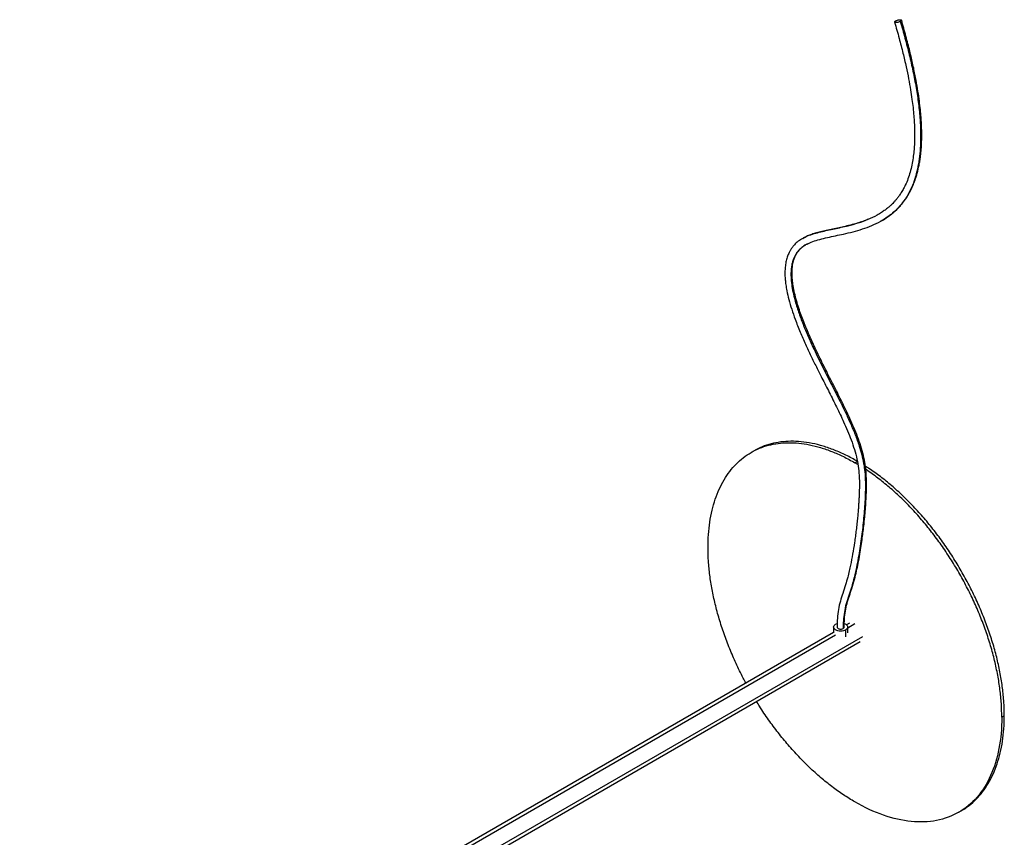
# Paper-space layout '_Isométrica' of a CAD drawing. Header units: millimetres. Extents: x -1033 to 124, y -743 to 515.
# Tile 44 of 44: x -706 to 124, y -174 to 515. Entities that reach past the tile are written whole.
import ezdxf

# ---------------------------------------------------------------- set-up
doc = ezdxf.new("R2010")
doc.units = ezdxf.units.MM

psp = doc.layouts.new('_Isométrica')

# ---------------------------------------------------------------- linework, layer by layer
at = {"color": 7, "linetype": 'Continuous', "lineweight": 25}
for p, q in [((19.74, 345.23), (19.24, 344.99)), ((-45.73, 331), (-46.14, 330.73)), ((-45.4, 331.16), (-45.73, 331)), ((-43.1, 325.57), (-42.84, 325.74)), ((-42.84, 325.74), (-42.42, 325.93)), ((-87.49, 151.56), (-89.61, 150.33)), ((-2.12, 141.67), (0, 142.89)), ((0.36, 140.13), (-2.12, 141.67)), ((-20.14, 3.27), (-20.14, -1.68)), ((-18.38, 5.72), (-17.04, 6.24)), ((-9.9, -5.14), (-9.9, 0.82)), ((-6.62, 6.57), (-9.18, 5.09)), ((-8.14, 2.65), (-2.12, 6.12)), ((-8.14, -1.68), (-8.14, 3.27)), ((-705.83, -400.12), (-18.38, -3.26)), ((4.24, -4.9), (-696.76, -409.58)), ((-20.14, -1.24), (-653.11, -366.64)), ((-694.46, -411.3), (2.38, -9.02)), ((123.74, -71.44), (121.62, -72.66)), ((85.37, -152.78), (87.49, -151.56))]:
    psp.add_line(p, q, dxfattribs=at)
for points, knots in [([(19.59, 345.13), (21.1, 346.01), (23.92, 347.64), (27.64, 350.3), (30.65, 352.75), (33.01, 354.93), (34.78, 356.72), (36.02, 358.08), (36.95, 359.15), (38.04, 360.46), (39.45, 362.28), (41.2, 364.76), (43.01, 367.66), (44.88, 371.06), (46.79, 375.11), (48.69, 379.96), (50.49, 385.75), (51.77, 391.28), (52.64, 396.23), (53.21, 400.29), (53.64, 404.35), (53.91, 408.04), (54.06, 411.02), (54.13, 413.11), (54.16, 414.41), (54.17, 415.28), (54.18, 416.19), (54.19, 417.84), (54.18, 420.54), (54.09, 424.34), (53.87, 429.02), (53.49, 434.56), (52.86, 441.07), (51.94, 448.57), (50.66, 457.08), (48.96, 466.61), (46.79, 477.15), (44.1, 488.71), (40.87, 501.28), (38.36, 510.01), (37.06, 514.53)], [0, 0, 0, 0, 0.037337, 0.069738, 0.097185, 0.119819, 0.137388, 0.149886, 0.158373, 0.166982, 0.18546, 0.206017, 0.228889, 0.253884, 0.282236, 0.314781, 0.351508, 0.392395, 0.414395, 0.437427, 0.461174, 0.481599, 0.497471, 0.508798, 0.514805, 0.518023, 0.522456, 0.529112, 0.544062, 0.564491, 0.587812, 0.61565, 0.647995, 0.684838, 0.726172, 0.771987, 0.822282, 0.877053, 0.936292, 1, 1, 1, 1]), ([(32.25, 513.91), (32.5, 514.06), (32.82, 514.21), (33.54, 514.48), (33.94, 514.61), (34.73, 514.81), (35.13, 514.87), (35.81, 514.94), (36.1, 514.93), (36.56, 514.88), (36.76, 514.83), (37.02, 514.65), (37.09, 514.53), (37.04, 514.25), (36.94, 514.09), (36.59, 513.77), (36.36, 513.6), (36.11, 513.46)], [0, 0, 0, 0, 0.125, 0.125, 0.25, 0.25, 0.375, 0.375, 0.5, 0.5, 0.625, 0.625, 0.75, 0.75, 0.875, 0.875, 1, 1, 1, 1]), ([(31.3, 512.84), (32.61, 508.29), (35.12, 499.56), (38.33, 487.05), (40.98, 475.65), (43.09, 465.36), (44.73, 456.2), (45.94, 448.13), (46.86, 440.83), (47.5, 434.22), (47.91, 428.26), (48.13, 423.19), (48.21, 418.65), (48.17, 414.17), (47.99, 409.31), (47.6, 404), (46.92, 398.27), (45.88, 392.33), (44.45, 386.43), (42.62, 380.78), (40.59, 375.92), (38.51, 371.87), (36.59, 368.66), (34.73, 365.98), (33.26, 364.09), (32.08, 362.68), (31.02, 361.49), (29.65, 360.05), (27.92, 358.36), (25.78, 356.49), (23.2, 354.48), (20.15, 352.38), (17.89, 351.08), (16.69, 350.39)], [0, 0, 0, 0, 0.065716, 0.126332, 0.181856, 0.232288, 0.277634, 0.317907, 0.353111, 0.388396, 0.419266, 0.445856, 0.46842, 0.492063, 0.518842, 0.548971, 0.582488, 0.619329, 0.657494, 0.695979, 0.73479, 0.764102, 0.791385, 0.815169, 0.835453, 0.844567, 0.856273, 0.871468, 0.890157, 0.912345, 0.938039, 0.967251, 1, 1, 1, 1]), ([(36.11, 513.46), (37.46, 508.77), (40.15, 499.39), (43.72, 485.37), (46.88, 471.43), (49.51, 457.6), (51.55, 443.95), (52.78, 431.67), (53.31, 420.77), (53.28, 411.21), (52.7, 401.99), (51.52, 393.17), (49.7, 384.85), (47.22, 377.1), (44.08, 370), (40.3, 363.61), (35.94, 357.95), (31.05, 353.01), (25.66, 348.85), (21.88, 346.25), (19.79, 345.25), (19.74, 345.23)], [0, 0, 0, 0, 0.066034, 0.132125, 0.198286, 0.264526, 0.330866, 0.397319, 0.447243, 0.49724, 0.54731, 0.597447, 0.64764, 0.697874, 0.748118, 0.798354, 0.848545, 0.898673, 0.948718, 0.99867, 1, 1, 1, 1]), ([(36.11, 513.46), (35.86, 513.32), (35.54, 513.17), (34.83, 512.89), (34.43, 512.76), (33.64, 512.57), (33.25, 512.5), (32.56, 512.44), (32.27, 512.44), (31.93, 512.48), (31.82, 512.5), (31.63, 512.55), (31.55, 512.58), (31.34, 512.71), (31.27, 512.83), (31.31, 513.11), (31.41, 513.27), (31.74, 513.59), (31.97, 513.75), (32.22, 513.89)], [0, 0, 0, 0, 0.125, 0.125, 0.25, 0.25, 0.375, 0.375, 0.5, 0.5, 0.5625, 0.5625, 0.625, 0.625, 0.75, 0.75, 0.875, 0.875, 1, 1, 1, 1]), ([(-46.07, 330.7), (-44.76, 331.41), (-41.75, 333.05), (-36.6, 334.73), (-30.91, 336.27), (-25.14, 337.56), (-19.36, 338.78), (-13.61, 340.01), (-6.87, 341.56), (0.78, 343.66), (9.12, 346.55), (14.29, 349.18), (16.84, 350.48)], [0, 0, 0, 0, 0.068635, 0.157904, 0.246519, 0.334679, 0.422514, 0.510081, 0.597424, 0.732915, 0.867973, 1, 1, 1, 1]), ([(9.1, 346.76), (7.95, 346.3), (5.3, 345.25), (0.81, 343.77), (-4.56, 342.23), (-10.08, 340.88), (-15.61, 339.66), (-20.89, 338.55), (-26.11, 337.44), (-31.01, 336.3), (-35.42, 335.12), (-39.32, 333.85), (-42.61, 332.58), (-44.55, 331.59), (-45.4, 331.16)], [0, 0, 0, 0, 0.0674141, 0.1555996, 0.2551639, 0.366186, 0.4570214, 0.5544171, 0.6501716, 0.7377613, 0.8171857, 0.8884342, 0.9515016, 1, 1, 1, 1]), ([(-42.42, 325.93), (-40.85, 326.67), (-37.51, 328.26), (-31.68, 329.95), (-25.2, 331.51), (-18.53, 332.91), (-11.34, 334.44), (-3.71, 336.23), (4.24, 338.53), (12.08, 341.33), (17.09, 343.87), (19.59, 345.13)], [0, 0, 0, 0, 0.086624, 0.185635, 0.28885, 0.392605, 0.495539, 0.622935, 0.748982, 0.874601, 1, 1, 1, 1]), ([(-46.14, 330.73), (-47.39, 329.96), (-49.96, 328.4), (-52.82, 325.7), (-54.94, 323.16), (-56.4, 320.97), (-57.72, 318.53), (-58.98, 315.56), (-60.07, 311.83), (-60.79, 307.71), (-61.1, 303.6), (-61.11, 299.71), (-60.87, 295.77), (-60.37, 291.41), (-59.42, 285.85), (-57.82, 278.97), (-55.45, 270.93), (-52.26, 261.77), (-48.37, 251.95), (-43.86, 241.66), (-39.27, 231.85), (-34.62, 222.37), (-29.44, 212.09), (-23.7, 200.89), (-17.52, 188.6), (-12.39, 177.84), (-8.3, 168.56), (-5.19, 160.82), (-2.43, 152.83), (-0.27, 144.69), (1.03, 136.81), (1.56, 129.9), (1.67, 124.02), (1.6, 119.06), (1.45, 114.62), (1.28, 111), (1.11, 108.14), (0.94, 105.69), (0.75, 103.01), (0.47, 99.6), (0.08, 95.36), (-0.44, 90.36), (-1.06, 85.03), (-1.74, 79.68), (-2.7, 72.91), (-3.98, 64.87), (-5.46, 56.95), (-6.86, 50.45), (-8.21, 44.96), (-10.05, 38.65), (-12.29, 31.97), (-14.54, 24.98), (-16.16, 17.91), (-17.02, 10.55), (-17.1, 5.73), (-17.14, 3.27)], [0, 0, 0, 0, 0.017455, 0.035694, 0.047111, 0.057365, 0.066359, 0.078346, 0.091919, 0.106602, 0.119622, 0.130787, 0.142024, 0.15462, 0.168563, 0.189226, 0.212133, 0.235135, 0.264965, 0.2936, 0.32106, 0.347503, 0.37384, 0.408393, 0.442988, 0.478174, 0.498961, 0.520298, 0.542135, 0.564467, 0.587061, 0.608243, 0.62475, 0.640041, 0.654067, 0.666305, 0.674313, 0.681285, 0.689704, 0.700021, 0.714104, 0.730654, 0.748565, 0.766007, 0.782947, 0.814743, 0.844566, 0.859763, 0.876897, 0.896006, 0.917295, 0.935873, 0.956087, 0.977516, 1, 1, 1, 1]), ([(-41.91, 326.15), (-42.73, 325.74), (-44.81, 324.7), (-47.8, 322.39), (-50.76, 319.19), (-52.95, 315.59), (-54.45, 311.83), (-55.4, 308.06), (-55.94, 303.96), (-56.08, 299.09), (-55.7, 293.39), (-54.68, 286.9), (-52.9, 279.09), (-50.16, 270), (-46.41, 259.7), (-42.14, 249.39), (-36.74, 237.41), (-30.12, 223.79), (-22.34, 208.54), (-15.6, 195.32), (-10.12, 184.04), (-5.84, 174.77), (-1.84, 165.33), (1.4, 156.49), (3.78, 148.34), (5.34, 141), (6.37, 133.19), (6.75, 125.1), (6.66, 116.78), (6.31, 108.71), (5.76, 100.8), (5.06, 93), (4.22, 85.26), (3.23, 77.44), (2.09, 69.51), (0.76, 61.46), (-0.77, 53.35), (-2.59, 45.14), (-4.8, 37.28), (-7.3, 29.8), (-9.59, 22.77), (-11.17, 15.66), (-11.92, 8.71), (-11.99, 4.27), (-12.02, 2.04)], [0, 0, 0, 0, 0.011992, 0.030703, 0.049286, 0.06775, 0.081549, 0.09533, 0.109123, 0.122957, 0.141492, 0.160159, 0.178953, 0.207349, 0.235949, 0.264702, 0.293578, 0.336871, 0.380378, 0.42416, 0.45007, 0.476088, 0.50229, 0.528749, 0.548999, 0.569348, 0.589651, 0.615486, 0.640991, 0.66632, 0.691559, 0.716756, 0.741916, 0.767056, 0.793314, 0.819553, 0.84577, 0.871936, 0.897999, 0.918356, 0.938615, 0.958956, 0.979439, 1, 1, 1, 1]), ([(-11.14, 3.27), (-11.11, 5.49), (-11.04, 9.85), (-10.31, 16.55), (-8.85, 23.18), (-6.79, 29.62), (-4.51, 36.38), (-2.44, 43.31), (-0.75, 50.25), (0.72, 57.32), (2.02, 64.45), (3.17, 71.61), (4.1, 78.08), (4.88, 84.11), (5.52, 89.63), (6.03, 94.6), (6.41, 98.71), (6.69, 102), (6.88, 104.59), (7.02, 106.59), (7.12, 108.17), (7.22, 109.85), (7.34, 112.1), (7.48, 115.34), (7.6, 119.09), (7.66, 123.24), (7.61, 127.69), (7.38, 132.72), (6.79, 138.83), (5.58, 145.9), (3.55, 153.75), (0.92, 161.59), (-2.13, 169.35), (-5.45, 177.02), (-9.81, 186.43), (-15.27, 197.55), (-21.82, 210.38), (-28.32, 223.14), (-34.52, 235.76), (-40.2, 248.11), (-45.23, 260.1), (-48.9, 270.16), (-51.4, 278.31), (-53.02, 284.62), (-54.19, 290.56), (-54.87, 295.82), (-55.12, 300.13), (-55.09, 303.1), (-54.97, 305.09), (-54.83, 306.58), (-54.6, 308.31), (-54.19, 310.41), (-53.66, 312.4), (-53.05, 314.15), (-52.43, 315.63), (-51.66, 317.16), (-50.66, 318.8), (-49.34, 320.56), (-47.62, 322.38), (-45.63, 324.06), (-44.11, 324.96), (-43.39, 325.39)], [0, 0, 0, 0, 0.020724, 0.040514, 0.059513, 0.078186, 0.096636, 0.119941, 0.14197, 0.162657, 0.18837, 0.211856, 0.233136, 0.252222, 0.271247, 0.287446, 0.30082, 0.311363, 0.319356, 0.325754, 0.330637, 0.334508, 0.341813, 0.352028, 0.365158, 0.376936, 0.390404, 0.405598, 0.421753, 0.443413, 0.465103, 0.48673, 0.50828, 0.529779, 0.551251, 0.588076, 0.624937, 0.661822, 0.698063, 0.733049, 0.76676, 0.799172, 0.817472, 0.835307, 0.852673, 0.868571, 0.881705, 0.892103, 0.89704, 0.901398, 0.907392, 0.91536, 0.924682, 0.930902, 0.937426, 0.944345, 0.952669, 0.962694, 0.974438, 0.987925, 1, 1, 1, 1]), ([(-93.95, -43.84), (-94.71, -42.47), (-97.7, -37.09), (-102.31, -27.44), (-107.75, -15), (-112.49, -2.45), (-116.56, 10.1), (-119.93, 22.58), (-122.57, 34.92), (-124.47, 47.03), (-125.61, 58.84), (-125.99, 70.28), (-125.61, 81.29), (-124.47, 91.78), (-122.57, 101.7), (-119.93, 110.99), (-116.56, 119.58), (-112.49, 127.43), (-107.74, 134.49), (-102.34, 140.71), (-96.31, 146.05), (-89.71, 150.49), (-82.57, 153.99), (-74.93, 156.53), (-66.84, 158.1), (-58.36, 158.69), (-49.52, 158.29), (-40.4, 156.91), (-31.04, 154.56), (-21.5, 151.23), (-11.84, 147.03), (-5.36, 143.46), (-2.12, 141.67)], [0, 0, 0, 0, 0.011706, 0.045785, 0.079864, 0.113943, 0.148022, 0.182101, 0.21618, 0.250259, 0.284339, 0.318418, 0.352497, 0.386576, 0.420655, 0.454734, 0.488813, 0.522892, 0.556971, 0.591051, 0.62513, 0.659209, 0.693288, 0.727367, 0.761446, 0.795525, 0.829604, 0.863684, 0.897763, 0.931842, 0.965921, 1, 1, 1, 1]), ([(0, 142.89), (-3.24, 144.68), (-9.72, 148.25), (-19.38, 152.46), (-28.92, 155.79), (-38.28, 158.14), (-47.4, 159.52), (-56.24, 159.91), (-64.72, 159.33), (-72.8, 157.74), (-80.47, 155.25), (-85.15, 152.79), (-87.49, 151.56)], [0, 0, 0, 0, 0.10001, 0.200021, 0.300031, 0.400041, 0.500052, 0.600062, 0.700072, 0.800083, 0.900093, 1, 1, 1, 1]), ([(123.74, -71.44), (123.67, -67.65), (123.52, -60.09), (122.34, -48.25), (120.45, -36.14), (117.81, -23.81), (114.44, -11.33), (110.37, 1.22), (105.62, 13.77), (100.21, 26.23), (94.19, 38.52), (87.59, 50.58), (80.45, 62.33), (72.81, 73.69), (64.72, 84.6), (56.24, 94.99), (47.4, 104.79), (38.28, 113.94), (28.92, 122.41), (19.38, 130.06), (11.95, 135.51), (7.7, 138.11), (6.7, 138.72)], [0, 0, 0, 0, 0.051787, 0.103575, 0.155362, 0.20715, 0.258937, 0.310725, 0.362512, 0.414299, 0.466087, 0.517874, 0.569662, 0.621449, 0.673237, 0.725024, 0.776812, 0.828599, 0.880386, 0.932174, 0.983961, 1, 1, 1, 1]), ([(121.62, -72.66), (121.55, -68.88), (121.4, -61.31), (120.22, -49.47), (118.33, -37.37), (115.69, -25.03), (112.32, -12.55), (108.25, 0), (103.5, 12.54), (98.09, 25), (92.07, 37.3), (85.47, 49.36), (78.33, 61.1), (70.69, 72.47), (62.6, 83.38), (54.11, 93.76), (45.28, 103.56), (36.16, 112.71), (26.8, 121.19), (17.25, 128.81), (10.63, 133.74), (7.2, 135.86), (7.01, 135.98)], [0, 0, 0, 0, 0.052467, 0.104935, 0.157402, 0.209869, 0.262337, 0.314804, 0.367271, 0.419739, 0.472206, 0.524673, 0.577141, 0.629608, 0.682075, 0.734543, 0.78701, 0.839477, 0.891945, 0.944412, 0.996879, 1, 1, 1, 1]), ([(-9.9, 0.82), (-10.45, 0.5), (-11.12, 0.24), (-12.57, -0.11), (-13.36, -0.2), (-14.93, -0.2), (-15.71, -0.11), (-17.16, 0.24), (-17.83, 0.5), (-18.94, 1.14), (-19.38, 1.52), (-19.99, 2.36), (-20.14, 2.81), (-20.14, 3.72), (-19.99, 4.17), (-19.38, 5.01), (-18.94, 5.4), (-18.38, 5.72)], [0, 0, 0, 0, 0.125, 0.125, 0.25, 0.25, 0.375, 0.375, 0.5, 0.5, 0.625, 0.625, 0.75, 0.75, 0.875, 0.875, 1, 1, 1, 1]), ([(-17.14, 3.27), (-17.14, 3.27), (-17.22, 3.05), (-16.95, 2.58), (-16.33, 2.01), (-15.32, 1.62), (-14.15, 1.49), (-12.95, 1.62), (-12.33, 1.9), (-12.02, 2.04)], [0, 0, 0, 0, 0.0000181, 0.1666817, 0.3333454, 0.500009, 0.6666727, 0.8333363, 1, 1, 1, 1]), ([(-12.02, 2.04), (-11.77, 2.22), (-11.27, 2.58), (-11.18, 3.04), (-11.14, 3.27)], [0, 0, 0, 0, 0.500011, 1, 1, 1, 1]), ([(-11.05, 6.16), (-10.65, 6.03), (-9.56, 5.66), (-8.47, 4.61), (-7.99, 3.28), (-8.43, 1.89), (-9.41, 1.18), (-9.9, 0.82)], [0, 0, 0, 0, 0.1286859, 0.3465145, 0.564343, 0.7821715, 1, 1, 1, 1]), ([(-2.12, -144.12), (-5.36, -142.16), (-11.84, -138.25), (-21.5, -131.31), (-31.04, -123.62), (-40.4, -115.17), (-49.53, -106.01), (-58.36, -96.21), (-66.85, -85.83), (-74.91, -74.9), (-80.96, -66.07), (-84.14, -60.79), (-84.95, -59.43)], [0, 0, 0, 0, 0.107003, 0.214006, 0.321008, 0.428011, 0.535014, 0.642017, 0.74902, 0.856022, 0.963025, 1, 1, 1, 1]), ([(121.62, -72.66), (121.62, -82.01), (120.82, -90.9), (117.66, -107.43), (115.3, -115.05), (109.1, -128.76), (105.27, -134.83), (96.27, -145.19), (91.11, -149.47), (79.65, -156.09), (73.36, -158.42), (59.89, -161.03), (52.72, -161.32), (37.75, -159.84), (29.96, -158.07), (14.08, -152.55), (5.98, -148.79), (-2.12, -144.12)], [0, 0, 0, 0, 0.125, 0.125, 0.25, 0.25, 0.375, 0.375, 0.5, 0.5, 0.625, 0.625, 0.75, 0.75, 0.875, 0.875, 1, 1, 1, 1]), ([(87.49, -151.56), (87.5, -151.56), (89.88, -150.39), (94.15, -147.2), (100.22, -141.95), (105.61, -135.71), (110.37, -128.66), (114.44, -120.81), (117.81, -112.21), (120.45, -102.93), (122.34, -93), (123.52, -82.53), (123.67, -75.13), (123.74, -71.44)], [0, 0, 0, 0, 0.000103, 0.100093, 0.200083, 0.300072, 0.400062, 0.500052, 0.600041, 0.700031, 0.800021, 0.90001, 1, 1, 1, 1])]:
    psp.add_open_spline(points, degree=3, knots=knots, dxfattribs=at)
psp.add_open_spline([(32.22, 513.89), (32.23, 513.9), (32.24, 513.91), (32.25, 513.91)], degree=3, dxfattribs=at)

doc.saveas('drawing.dxf')
